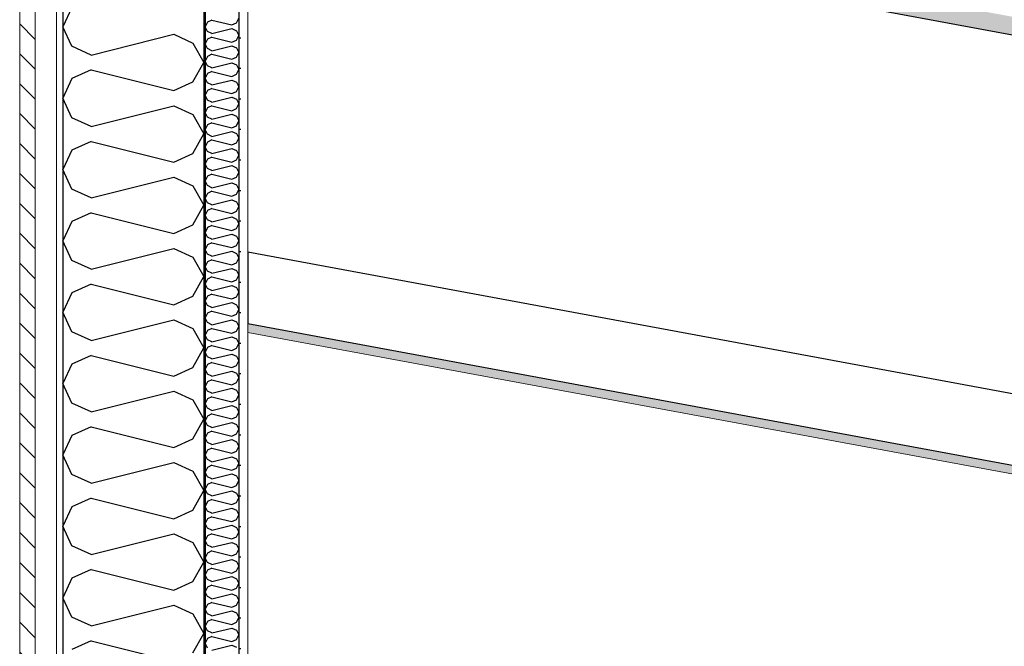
# Model space of a CAD drawing. Header units: millimetres. Extents: x -74465 to -41950, y 1470 to 14690.
# Tile 12 of 132: x -67838 to -66441, y 10655 to 11544. Entities that reach past the tile are written whole.
import ezdxf
from ezdxf.enums import TextEntityAlignment as Align

# ---------------------------------------------------------------- set-up
doc = ezdxf.new("R2010")
doc.units = ezdxf.units.MM
doc.header["$LTSCALE"] = 0.5
doc.header["$MEASUREMENT"] = 0
for name, pattern in [('Akselinje', [1500, 1000, -200, 100, -200]), ('PLINE', [0]), ('Wipeout_Contour', [2000, 0, -2000])]:
    doc.linetypes.add(name, pattern=pattern)
for name, color, linetype in [('231- Bærende yttervegger (Skravur)(Nye konstruksjoner)', 7, 'Continuous'), ('231- Bærende yttervegger(Nye konstruksjoner)', 7, 'Continuous'), ('256- Faste himlinger og overflatebehandling (Skravur)(Nye konstruksjoner)', 7, 'Continuous'), ('256- Faste himlinger og overflatebehandling(Nye konstruksjoner)', 7, 'Continuous'), ('261- Primærkonstruksjon (tak) (Skravur)(Nye konstruksjoner)', 7, 'Continuous'), ('261- Primærkonstruksjon (tak)(Nye konstruksjoner)', 7, 'Continuous'), ('82-- Modullinjer', 7, 'Continuous')]:
    doc.layers.add(name, color=color, linetype=linetype)
doc.layers.add('235- Utvendig kledning og overflate(Nye konstruksjoner)', color=7, linetype='Continuous', lineweight=0)
doc.layers.add('236- Innvendig kledning og overflate(Nye konstruksjoner)', color=7, linetype='Continuous', lineweight=0)
doc.styles.add('GENERATED_STYLE_1', font='arial.ttf')
pattern_1 = [(0, (0, 0), (0, 43.30127), [0, -25]), (0, (12.5, 21.65), (0, 43.30127), [0, -25])]

# ---------------------------------------------------------------- blocks, each defined once
blk = doc.blocks.new('*X14')
at = {"layer": '231- Bærende yttervegger (Skravur)(Nye konstruksjoner)', "linetype": 'PLINE'}
for p, q in [((-67571.4, 11540.2), (-67574.6, 11533.6)), ((-67571.4, 11527), (-67574.6, 11533.6)), ((-67564.9, 11543.2), (-67571.4, 11540.2)), ((-67564.9, 11543.2), (-67536.8, 11536.2)), ((-67536.8, 11536.2), (-67530.3, 11539.1)), ((-67530.3, 11539.1), (-67526.6, 11545.7)), ((-67564.9, 11524), (-67571.4, 11527)), ((-67564.9, 11518.9), (-67571.4, 11516)), ((-67564.9, 11524), (-67536.8, 11531.1)), ((-67564.9, 11518.9), (-67536.8, 11511.9)), ((-67536.8, 11531.1), (-67530.3, 11528.1)), ((-67530.3, 11528.1), (-67526.6, 11521.5)), ((-67530.3, 11514.8), (-67526.6, 11521.5)), ((-67571.4, 11516), (-67574.6, 11509.3)), ((-67571.4, 11502.7), (-67574.6, 11509.3)), ((-67564.9, 11499.7), (-67536.8, 11506.8)), ((-67536.8, 11511.9), (-67530.3, 11514.8)), ((-67536.8, 11506.8), (-67530.3, 11503.8)), ((-67571.4, 11491.7), (-67574.6, 11485)), ((-67564.9, 11499.7), (-67571.4, 11502.7)), ((-67564.9, 11494.6), (-67571.4, 11491.7)), ((-67564.9, 11494.6), (-67536.8, 11487.6)), ((-67536.8, 11487.6), (-67530.3, 11490.6)), ((-67530.3, 11503.8), (-67526.6, 11497.2)), ((-67530.3, 11490.6), (-67526.6, 11497.2)), ((-67571.4, 11478.4), (-67574.6, 11485)), ((-67564.9, 11475.5), (-67571.4, 11478.4)), ((-67564.9, 11475.5), (-67536.8, 11482.5)), ((-67536.8, 11482.5), (-67530.3, 11479.5)), ((-67530.3, 11479.5), (-67526.6, 11472.9)), ((-67571.4, 11467.4), (-67574.6, 11460.8)), ((-67564.9, 11470.4), (-67571.4, 11467.4)), ((-67564.9, 11470.4), (-67536.8, 11463.3)), ((-67536.8, 11463.3), (-67530.3, 11466.3)), ((-67530.3, 11466.3), (-67526.6, 11472.9)), ((-67571.4, 11454.1), (-67574.6, 11460.8)), ((-67564.9, 11451.2), (-67571.4, 11454.1)), ((-67564.9, 11451.2), (-67536.8, 11458.2)), ((-67536.8, 11458.2), (-67530.3, 11455.3)), ((-67530.3, 11455.3), (-67526.6, 11448.6)), ((-67530.3, 11442), (-67526.6, 11448.6)), ((-67571.4, 11443.1), (-67574.6, 11436.5)), ((-67571.4, 11429.8), (-67574.6, 11436.5)), ((-67564.9, 11446.1), (-67571.4, 11443.1)), ((-67564.9, 11446.1), (-67536.8, 11439)), ((-67536.8, 11439), (-67530.3, 11442)), ((-67564.9, 11426.9), (-67571.4, 11429.8)), ((-67564.9, 11421.8), (-67571.4, 11418.8)), ((-67564.9, 11426.9), (-67536.8, 11433.9)), ((-67564.9, 11421.8), (-67536.8, 11414.7)), ((-67536.8, 11433.9), (-67530.3, 11431)), ((-67530.3, 11431), (-67526.6, 11424.3)), ((-67530.3, 11417.7), (-67526.6, 11424.3)), ((-67571.4, 11418.8), (-67574.6, 11412.2)), ((-67571.4, 11405.6), (-67574.6, 11412.2)), ((-67564.9, 11402.6), (-67536.8, 11409.6)), ((-67536.8, 11414.7), (-67530.3, 11417.7)), ((-67536.8, 11409.6), (-67530.3, 11406.7)), ((-67530.3, 11406.7), (-67526.6, 11400.1)), ((-67571.4, 11394.5), (-67574.6, 11387.9)), ((-67564.9, 11402.6), (-67571.4, 11405.6)), ((-67564.9, 11397.5), (-67571.4, 11394.5)), ((-67564.9, 11397.5), (-67536.8, 11390.5)), ((-67536.8, 11390.5), (-67530.3, 11393.4)), ((-67530.3, 11393.4), (-67526.6, 11400.1)), ((-67571.4, 11381.3), (-67574.6, 11387.9)), ((-67564.9, 11378.3), (-67571.4, 11381.3)), ((-67564.9, 11378.3), (-67536.8, 11385.4)), ((-67536.8, 11385.4), (-67530.3, 11382.4)), ((-67530.3, 11382.4), (-67526.6, 11375.8)), ((-67571.4, 11370.3), (-67574.6, 11363.6)), ((-67564.9, 11373.2), (-67571.4, 11370.3)), ((-67564.9, 11373.2), (-67536.8, 11366.2)), ((-67536.8, 11366.2), (-67530.3, 11369.1)), ((-67530.3, 11369.1), (-67526.6, 11375.8)), ((-67571.4, 11357), (-67574.6, 11363.6)), ((-67564.9, 11354), (-67571.4, 11357)), ((-67564.9, 11354), (-67536.8, 11361.1)), ((-67536.8, 11361.1), (-67530.3, 11358.1)), ((-67530.3, 11358.1), (-67526.6, 11351.5)), ((-67530.3, 11344.9), (-67526.6, 11351.5)), ((-67571.4, 11346), (-67574.6, 11339.4)), ((-67571.4, 11332.7), (-67574.6, 11339.4)), ((-67564.9, 11348.9), (-67571.4, 11346)), ((-67564.9, 11348.9), (-67536.8, 11341.9)), ((-67536.8, 11341.9), (-67530.3, 11344.9)), ((-67564.9, 11329.8), (-67571.4, 11332.7)), ((-67564.9, 11324.7), (-67571.4, 11321.7)), ((-67564.9, 11329.8), (-67536.8, 11336.8)), ((-67564.9, 11324.7), (-67536.8, 11317.6)), ((-67536.8, 11336.8), (-67530.3, 11333.8)), ((-67530.3, 11333.8), (-67526.6, 11327.2)), ((-67530.3, 11320.6), (-67526.6, 11327.2)), ((-67571.4, 11321.7), (-67574.6, 11315.1)), ((-67571.4, 11308.4), (-67574.6, 11315.1)), ((-67564.9, 11305.5), (-67536.8, 11312.5)), ((-67536.8, 11317.6), (-67530.3, 11320.6)), ((-67536.8, 11312.5), (-67530.3, 11309.6)), ((-67530.3, 11309.6), (-67526.6, 11302.9)), ((-67571.4, 11297.4), (-67574.6, 11290.8)), ((-67564.9, 11305.5), (-67571.4, 11308.4)), ((-67564.9, 11300.4), (-67571.4, 11297.4)), ((-67564.9, 11300.4), (-67536.8, 11293.3)), ((-67536.8, 11293.3), (-67530.3, 11296.3)), ((-67530.3, 11296.3), (-67526.6, 11302.9)), ((-67571.4, 11284.2), (-67574.6, 11290.8)), ((-67564.9, 11281.2), (-67571.4, 11284.2)), ((-67564.9, 11281.2), (-67536.8, 11288.2)), ((-67536.8, 11288.2), (-67530.3, 11285.3)), ((-67530.3, 11285.3), (-67526.6, 11278.7)), ((-67571.4, 11273.1), (-67574.6, 11266.5)), ((-67564.9, 11276.1), (-67571.4, 11273.1)), ((-67564.9, 11276.1), (-67536.8, 11269.1)), ((-67536.8, 11269.1), (-67530.3, 11272)), ((-67530.3, 11272), (-67526.6, 11278.7)), ((-67571.4, 11259.9), (-67574.6, 11266.5)), ((-67564.9, 11256.9), (-67571.4, 11259.9)), ((-67564.9, 11256.9), (-67536.8, 11264)), ((-67536.8, 11264), (-67530.3, 11261)), ((-67530.3, 11261), (-67526.6, 11254.4)), ((-67530.3, 11247.7), (-67526.6, 11254.4)), ((-67571.4, 11248.9), (-67574.6, 11242.2)), ((-67571.4, 11235.6), (-67574.6, 11242.2)), ((-67564.9, 11251.8), (-67571.4, 11248.9)), ((-67564.9, 11251.8), (-67536.8, 11244.8)), ((-67564.9, 11232.6), (-67536.8, 11239.7)), ((-67536.8, 11244.8), (-67530.3, 11247.7)), ((-67536.8, 11239.7), (-67530.3, 11236.7)), ((-67564.9, 11232.6), (-67571.4, 11235.6)), ((-67564.9, 11227.5), (-67571.4, 11224.6)), ((-67564.9, 11227.5), (-67536.8, 11220.5)), ((-67530.3, 11236.7), (-67526.6, 11230.1)), ((-67530.3, 11223.5), (-67526.6, 11230.1)), ((-67571.4, 11224.6), (-67574.6, 11217.9)), ((-67571.4, 11211.3), (-67574.6, 11217.9)), ((-67564.9, 11208.4), (-67571.4, 11211.3)), ((-67564.9, 11208.4), (-67536.8, 11215.4)), ((-67536.8, 11220.5), (-67530.3, 11223.5)), ((-67536.8, 11215.4), (-67530.3, 11212.4)), ((-67530.3, 11212.4), (-67526.6, 11205.8)), ((-67571.4, 11200.3), (-67574.6, 11193.7)), ((-67564.9, 11203.3), (-67571.4, 11200.3)), ((-67564.9, 11203.3), (-67536.8, 11196.2)), ((-67536.8, 11196.2), (-67530.3, 11199.2)), ((-67530.3, 11199.2), (-67526.6, 11205.8)), ((-67571.4, 11187), (-67574.6, 11193.7)), ((-67564.9, 11184.1), (-67571.4, 11187)), ((-67564.9, 11184.1), (-67536.8, 11191.1)), ((-67536.8, 11191.1), (-67530.3, 11188.2)), ((-67530.3, 11188.2), (-67526.6, 11181.5)), ((-67571.4, 11176), (-67574.6, 11169.4)), ((-67571.4, 11162.8), (-67574.6, 11169.4)), ((-67564.9, 11179), (-67571.4, 11176)), ((-67564.9, 11179), (-67536.8, 11171.9)), ((-67536.8, 11171.9), (-67530.3, 11174.9)), ((-67530.3, 11174.9), (-67526.6, 11181.5)), ((-67564.9, 11159.8), (-67571.4, 11162.8)), ((-67564.9, 11159.8), (-67536.8, 11166.8)), ((-67536.8, 11166.8), (-67530.3, 11163.9)), ((-67530.3, 11163.9), (-67526.6, 11157.2)), ((-67530.3, 11150.6), (-67526.6, 11157.2)), ((-67571.4, 11151.7), (-67574.6, 11145.1)), ((-67571.4, 11138.5), (-67574.6, 11145.1)), ((-67564.9, 11154.7), (-67571.4, 11151.7)), ((-67564.9, 11154.7), (-67536.8, 11147.7)), ((-67564.9, 11135.5), (-67536.8, 11142.6)), ((-67536.8, 11147.7), (-67530.3, 11150.6)), ((-67536.8, 11142.6), (-67530.3, 11139.6)), ((-67571.4, 11127.5), (-67574.6, 11120.8)), ((-67564.9, 11135.5), (-67571.4, 11138.5)), ((-67564.9, 11130.4), (-67571.4, 11127.5)), ((-67564.9, 11130.4), (-67536.8, 11123.4)), ((-67530.3, 11139.6), (-67526.6, 11133)), ((-67530.3, 11126.3), (-67526.6, 11133)), ((-67571.4, 11114.2), (-67574.6, 11120.8)), ((-67564.9, 11111.2), (-67571.4, 11114.2)), ((-67564.9, 11111.2), (-67536.8, 11118.3)), ((-67536.8, 11123.4), (-67530.3, 11126.3)), ((-67536.8, 11118.3), (-67530.3, 11115.3)), ((-67530.3, 11115.3), (-67526.6, 11108.7)), ((-67571.4, 11103.2), (-67574.6, 11096.5)), ((-67564.9, 11106.1), (-67571.4, 11103.2)), ((-67564.9, 11106.1), (-67536.8, 11099.1)), ((-67536.8, 11099.1), (-67530.3, 11102.1)), ((-67530.3, 11102.1), (-67526.6, 11108.7)), ((-67571.4, 11089.9), (-67574.6, 11096.5)), ((-67564.9, 11087), (-67571.4, 11089.9)), ((-67564.9, 11087), (-67536.8, 11094)), ((-67536.8, 11094), (-67530.3, 11091)), ((-67530.3, 11091), (-67526.6, 11084.4)), ((-67571.4, 11078.9), (-67574.6, 11072.3)), ((-67571.4, 11065.6), (-67574.6, 11072.3)), ((-67564.9, 11081.9), (-67571.4, 11078.9)), ((-67564.9, 11081.9), (-67536.8, 11074.8)), ((-67536.8, 11074.8), (-67530.3, 11077.8)), ((-67530.3, 11077.8), (-67526.6, 11084.4)), ((-67564.9, 11062.7), (-67571.4, 11065.6)), ((-67564.9, 11062.7), (-67536.8, 11069.7)), ((-67536.8, 11069.7), (-67530.3, 11066.8)), ((-67530.3, 11066.8), (-67526.6, 11060.1)), ((-67530.3, 11053.5), (-67526.6, 11060.1)), ((-67571.4, 11054.6), (-67574.6, 11048)), ((-67571.4, 11041.3), (-67574.6, 11048)), ((-67564.9, 11057.6), (-67571.4, 11054.6)), ((-67564.9, 11057.6), (-67536.8, 11050.5)), ((-67564.9, 11038.4), (-67536.8, 11045.4)), ((-67536.8, 11050.5), (-67530.3, 11053.5)), ((-67536.8, 11045.4), (-67530.3, 11042.5)), ((-67571.4, 11030.3), (-67574.6, 11023.7)), ((-67564.9, 11038.4), (-67571.4, 11041.3)), ((-67564.9, 11033.3), (-67571.4, 11030.3)), ((-67564.9, 11033.3), (-67536.8, 11026.2)), ((-67530.3, 11042.5), (-67526.6, 11035.8)), ((-67530.3, 11029.2), (-67526.6, 11035.8)), ((-67571.4, 11017.1), (-67574.6, 11023.7)), ((-67564.9, 11014.1), (-67571.4, 11017.1)), ((-67564.9, 11014.1), (-67536.8, 11021.1)), ((-67536.8, 11026.2), (-67530.3, 11029.2)), ((-67536.8, 11021.1), (-67530.3, 11018.2)), ((-67530.3, 11018.2), (-67526.6, 11011.6)), ((-67571.4, 11006), (-67574.6, 10999.4)), ((-67564.9, 11009), (-67571.4, 11006)), ((-67564.9, 11009), (-67536.8, 11002)), ((-67536.8, 11002), (-67530.3, 11004.9)), ((-67530.3, 11004.9), (-67526.6, 11011.6)), ((-67571.4, 10992.8), (-67574.6, 10999.4)), ((-67564.9, 10989.8), (-67571.4, 10992.8)), ((-67564.9, 10989.8), (-67536.8, 10996.9)), ((-67536.8, 10996.9), (-67530.3, 10993.9)), ((-67530.3, 10993.9), (-67526.6, 10987.3)), ((-67571.4, 10981.8), (-67574.6, 10975.1)), ((-67571.4, 10968.5), (-67574.6, 10975.1)), ((-67564.9, 10984.7), (-67571.4, 10981.8)), ((-67564.9, 10984.7), (-67536.8, 10977.7)), ((-67536.8, 10977.7), (-67530.3, 10980.6)), ((-67530.3, 10980.6), (-67526.6, 10987.3)), ((-67564.9, 10965.5), (-67571.4, 10968.5)), ((-67564.9, 10960.4), (-67571.4, 10957.5)), ((-67564.9, 10965.5), (-67536.8, 10972.6)), ((-67564.9, 10960.4), (-67536.8, 10953.4)), ((-67536.8, 10972.6), (-67530.3, 10969.6)), ((-67530.3, 10969.6), (-67526.6, 10963)), ((-67530.3, 10956.4), (-67526.6, 10963)), ((-67571.4, 10957.5), (-67574.6, 10950.9)), ((-67571.4, 10944.2), (-67574.6, 10950.9)), ((-67564.9, 10941.3), (-67536.8, 10948.3)), ((-67536.8, 10953.4), (-67530.3, 10956.4)), ((-67536.8, 10948.3), (-67530.3, 10945.3)), ((-67571.4, 10933.2), (-67574.6, 10926.6)), ((-67564.9, 10941.3), (-67571.4, 10944.2)), ((-67564.9, 10936.2), (-67571.4, 10933.2)), ((-67564.9, 10936.2), (-67536.8, 10929.1)), ((-67536.8, 10929.1), (-67530.3, 10932.1)), ((-67530.3, 10945.3), (-67526.6, 10938.7)), ((-67530.3, 10932.1), (-67526.6, 10938.7)), ((-67571.4, 10919.9), (-67574.6, 10926.6)), ((-67564.9, 10917), (-67571.4, 10919.9)), ((-67564.9, 10917), (-67536.8, 10924)), ((-67536.8, 10924), (-67530.3, 10921.1)), ((-67530.3, 10921.1), (-67526.6, 10914.4)), ((-67571.4, 10908.9), (-67574.6, 10902.3)), ((-67564.9, 10911.9), (-67571.4, 10908.9)), ((-67564.9, 10911.9), (-67536.8, 10904.8)), ((-67536.8, 10904.8), (-67530.3, 10907.8)), ((-67530.3, 10907.8), (-67526.6, 10914.4)), ((-67571.4, 10895.7), (-67574.6, 10902.3)), ((-67564.9, 10892.7), (-67571.4, 10895.7)), ((-67564.9, 10892.7), (-67536.8, 10899.7)), ((-67536.8, 10899.7), (-67530.3, 10896.8)), ((-67530.3, 10896.8), (-67526.6, 10890.2)), ((-67530.3, 10883.5), (-67526.6, 10890.2)), ((-67571.4, 10884.6), (-67574.6, 10878)), ((-67571.4, 10871.4), (-67574.6, 10878)), ((-67564.9, 10887.6), (-67571.4, 10884.6)), ((-67564.9, 10887.6), (-67536.8, 10880.6)), ((-67536.8, 10880.6), (-67530.3, 10883.5)), ((-67564.9, 10868.4), (-67571.4, 10871.4)), ((-67564.9, 10863.3), (-67571.4, 10860.4)), ((-67564.9, 10868.4), (-67536.8, 10875.5)), ((-67564.9, 10863.3), (-67536.8, 10856.3)), ((-67536.8, 10875.5), (-67530.3, 10872.5)), ((-67530.3, 10872.5), (-67526.6, 10865.9)), ((-67530.3, 10859.2), (-67526.6, 10865.9)), ((-67571.4, 10860.4), (-67574.6, 10853.7)), ((-67571.4, 10847.1), (-67574.6, 10853.7)), ((-67564.9, 10844.1), (-67536.8, 10851.2)), ((-67536.8, 10856.3), (-67530.3, 10859.2)), ((-67536.8, 10851.2), (-67530.3, 10848.2)), ((-67530.3, 10848.2), (-67526.6, 10841.6)), ((-67571.4, 10836.1), (-67574.6, 10829.4)), ((-67564.9, 10844.1), (-67571.4, 10847.1)), ((-67564.9, 10839), (-67571.4, 10836.1)), ((-67564.9, 10839), (-67536.8, 10832)), ((-67536.8, 10832), (-67530.3, 10835)), ((-67530.3, 10835), (-67526.6, 10841.6)), ((-67571.4, 10822.8), (-67574.6, 10829.4)), ((-67564.9, 10819.9), (-67571.4, 10822.8)), ((-67564.9, 10819.9), (-67536.8, 10826.9)), ((-67536.8, 10826.9), (-67530.3, 10823.9)), ((-67530.3, 10823.9), (-67526.6, 10817.3)), ((-67571.4, 10811.8), (-67574.6, 10805.2)), ((-67564.9, 10814.8), (-67571.4, 10811.8)), ((-67564.9, 10814.8), (-67536.8, 10807.7)), ((-67536.8, 10807.7), (-67530.3, 10810.7)), ((-67530.3, 10810.7), (-67526.6, 10817.3)), ((-67571.4, 10798.5), (-67574.6, 10805.2)), ((-67564.9, 10795.6), (-67571.4, 10798.5)), ((-67564.9, 10795.6), (-67536.8, 10802.6)), ((-67536.8, 10802.6), (-67530.3, 10799.7)), ((-67530.3, 10799.7), (-67526.6, 10793)), ((-67530.3, 10786.4), (-67526.6, 10793)), ((-67571.4, 10787.5), (-67574.6, 10780.9)), ((-67571.4, 10774.3), (-67574.6, 10780.9)), ((-67564.9, 10790.5), (-67571.4, 10787.5)), ((-67564.9, 10790.5), (-67536.8, 10783.4)), ((-67536.8, 10783.4), (-67530.3, 10786.4)), ((-67564.9, 10771.3), (-67571.4, 10774.3)), ((-67564.9, 10766.2), (-67571.4, 10763.2)), ((-67564.9, 10771.3), (-67536.8, 10778.3)), ((-67564.9, 10766.2), (-67536.8, 10759.2)), ((-67536.8, 10778.3), (-67530.3, 10775.4)), ((-67530.3, 10775.4), (-67526.6, 10768.7)), ((-67530.3, 10762.1), (-67526.6, 10768.7)), ((-67571.4, 10763.2), (-67574.6, 10756.6)), ((-67571.4, 10750), (-67574.6, 10756.6)), ((-67564.9, 10747), (-67536.8, 10754.1)), ((-67536.8, 10759.2), (-67530.3, 10762.1)), ((-67536.8, 10754.1), (-67530.3, 10751.1)), ((-67530.3, 10751.1), (-67526.6, 10744.5)), ((-67571.4, 10739), (-67574.6, 10732.3)), ((-67564.9, 10747), (-67571.4, 10750)), ((-67564.9, 10741.9), (-67571.4, 10739)), ((-67564.9, 10741.9), (-67536.8, 10734.9)), ((-67536.8, 10734.9), (-67530.3, 10737.8)), ((-67530.3, 10737.8), (-67526.6, 10744.5)), ((-67571.4, 10725.7), (-67574.6, 10732.3)), ((-67564.9, 10722.7), (-67571.4, 10725.7)), ((-67564.9, 10722.7), (-67536.8, 10729.8)), ((-67536.8, 10729.8), (-67530.3, 10726.8)), ((-67530.3, 10726.8), (-67526.6, 10720.2)), ((-67571.4, 10714.7), (-67574.6, 10708)), ((-67564.9, 10717.6), (-67571.4, 10714.7)), ((-67564.9, 10717.6), (-67536.8, 10710.6)), ((-67536.8, 10710.6), (-67530.3, 10713.6)), ((-67530.3, 10713.6), (-67526.6, 10720.2)), ((-67571.4, 10701.4), (-67574.6, 10708)), ((-67564.9, 10698.5), (-67571.4, 10701.4)), ((-67564.9, 10698.5), (-67536.8, 10705.5)), ((-67536.8, 10705.5), (-67530.3, 10702.5)), ((-67530.3, 10702.5), (-67526.6, 10695.9)), ((-67530.3, 10689.3), (-67526.6, 10695.9)), ((-67571.4, 10690.4), (-67574.6, 10683.8)), ((-67571.4, 10677.1), (-67574.6, 10683.8)), ((-67564.9, 10693.3), (-67571.4, 10690.4)), ((-67564.9, 10693.3), (-67536.8, 10686.3)), ((-67564.9, 10674.2), (-67536.8, 10681.2)), ((-67536.8, 10686.3), (-67530.3, 10689.3)), ((-67536.8, 10681.2), (-67530.3, 10678.3)), ((-67564.9, 10674.2), (-67571.4, 10677.1)), ((-67564.9, 10669.1), (-67571.4, 10666.1)), ((-67564.9, 10669.1), (-67536.8, 10662)), ((-67530.3, 10678.3), (-67526.6, 10671.6)), ((-67530.3, 10665), (-67526.6, 10671.6)), ((-67571.4, 10666.1), (-67574.6, 10659.5)), ((-67571.4, 10652.8), (-67574.6, 10659.5)), ((-67564.9, 10649.9), (-67536.8, 10656.9)), ((-67536.8, 10662), (-67530.3, 10665)), ((-67536.8, 10656.9), (-67530.3, 10654))]:
    blk.add_line(p, q, dxfattribs=at)
blk = doc.blocks.new('*X16')
at = {"layer": '231- Bærende yttervegger (Skravur)(Nye konstruksjoner)', "linetype": 'PLINE'}
for p, q in [((-67763.5, 11561.2), (-67776.6, 11533.6)), ((-67763.5, 11506), (-67776.6, 11533.6)), ((-67736.4, 11493.6), (-67619.1, 11523)), ((-67619.1, 11523), (-67592, 11510.6)), ((-67736.4, 11493.6), (-67763.5, 11506)), ((-67592, 11510.6), (-67576.6, 11483)), ((-67592, 11455.4), (-67576.6, 11483)), ((-67736.4, 11472.4), (-67763.5, 11460.1)), ((-67736.4, 11472.4), (-67619.1, 11443.1)), ((-67763.5, 11460.1), (-67776.6, 11432.4)), ((-67619.1, 11443.1), (-67592, 11455.4)), ((-67763.5, 11404.8), (-67776.6, 11432.4)), ((-67736.4, 11392.5), (-67619.1, 11421.8)), ((-67619.1, 11421.8), (-67592, 11409.5)), ((-67592, 11409.5), (-67576.6, 11381.8)), ((-67736.4, 11392.5), (-67763.5, 11404.8)), ((-67592, 11354.2), (-67576.6, 11381.8)), ((-67736.4, 11371.2), (-67763.5, 11358.9)), ((-67736.4, 11371.2), (-67619.1, 11341.9)), ((-67763.5, 11358.9), (-67776.6, 11331.3)), ((-67619.1, 11341.9), (-67592, 11354.2)), ((-67763.5, 11303.6), (-67776.6, 11331.3)), ((-67736.4, 11291.3), (-67619.1, 11320.6)), ((-67619.1, 11320.6), (-67592, 11308.3)), ((-67736.4, 11291.3), (-67763.5, 11303.6)), ((-67592, 11308.3), (-67576.6, 11280.7)), ((-67736.4, 11270), (-67763.5, 11257.7)), ((-67736.4, 11270), (-67619.1, 11240.7)), ((-67592, 11253), (-67576.6, 11280.7)), ((-67763.5, 11257.7), (-67776.6, 11230.1)), ((-67619.1, 11240.7), (-67592, 11253)), ((-67763.5, 11202.5), (-67776.6, 11230.1)), ((-67736.4, 11190.1), (-67619.1, 11219.5)), ((-67619.1, 11219.5), (-67592, 11207.1)), ((-67736.4, 11190.1), (-67763.5, 11202.5)), ((-67592, 11207.1), (-67576.6, 11179.5)), ((-67592, 11151.9), (-67576.6, 11179.5)), ((-67763.5, 11156.5), (-67776.6, 11128.9)), ((-67736.4, 11168.9), (-67763.5, 11156.5)), ((-67736.4, 11168.9), (-67619.1, 11139.5)), ((-67619.1, 11139.5), (-67592, 11151.9)), ((-67763.5, 11101.3), (-67776.6, 11128.9)), ((-67736.4, 11089), (-67619.1, 11118.3)), ((-67619.1, 11118.3), (-67592, 11106)), ((-67736.4, 11089), (-67763.5, 11101.3)), ((-67592, 11106), (-67576.6, 11078.3)), ((-67592, 11050.7), (-67576.6, 11078.3)), ((-67736.4, 11067.7), (-67763.5, 11055.4)), ((-67736.4, 11067.7), (-67619.1, 11038.4)), ((-67763.5, 11055.4), (-67776.6, 11027.7)), ((-67619.1, 11038.4), (-67592, 11050.7)), ((-67763.5, 11000.1), (-67776.6, 11027.7)), ((-67736.4, 10987.8), (-67619.1, 11017.1)), ((-67619.1, 11017.1), (-67592, 11004.8)), ((-67592, 11004.8), (-67576.6, 10977.2)), ((-67736.4, 10987.8), (-67763.5, 11000.1)), ((-67592, 10949.5), (-67576.6, 10977.2)), ((-67736.4, 10966.5), (-67763.5, 10954.2)), ((-67736.4, 10966.5), (-67619.1, 10937.2)), ((-67763.5, 10954.2), (-67776.6, 10926.6)), ((-67619.1, 10937.2), (-67592, 10949.5)), ((-67763.5, 10898.9), (-67776.6, 10926.6)), ((-67736.4, 10886.6), (-67619.1, 10915.9)), ((-67619.1, 10915.9), (-67592, 10903.6)), ((-67736.4, 10886.6), (-67763.5, 10898.9)), ((-67592, 10903.6), (-67576.6, 10876)), ((-67736.4, 10865.4), (-67763.5, 10853)), ((-67736.4, 10865.4), (-67619.1, 10836)), ((-67592, 10848.4), (-67576.6, 10876)), ((-67763.5, 10853), (-67776.6, 10825.4)), ((-67619.1, 10836), (-67592, 10848.4)), ((-67763.5, 10797.8), (-67776.6, 10825.4)), ((-67736.4, 10785.4), (-67619.1, 10814.8)), ((-67619.1, 10814.8), (-67592, 10802.4)), ((-67736.4, 10785.4), (-67763.5, 10797.8)), ((-67592, 10802.4), (-67576.6, 10774.8)), ((-67592, 10747.2), (-67576.6, 10774.8)), ((-67763.5, 10751.9), (-67776.6, 10724.2)), ((-67736.4, 10764.2), (-67763.5, 10751.9)), ((-67736.4, 10764.2), (-67619.1, 10734.9)), ((-67619.1, 10734.9), (-67592, 10747.2)), ((-67763.5, 10696.6), (-67776.6, 10724.2)), ((-67736.4, 10684.3), (-67619.1, 10713.6)), ((-67619.1, 10713.6), (-67592, 10701.3)), ((-67736.4, 10684.3), (-67763.5, 10696.6)), ((-67592, 10701.3), (-67576.6, 10673.6)), ((-67592, 10646), (-67576.6, 10673.6)), ((-67736.4, 10663), (-67763.5, 10650.7)), ((-67736.4, 10663), (-67619.1, 10633.7))]:
    blk.add_line(p, q, dxfattribs=at)
blk = doc.blocks.new('Standard grid marker[5]', base_point=(-67576.6, 14189.9))
at = {"layer": '82-- Modullinjer', "linetype": 'Akselinje'}
blk.add_line((-67576.6, 13989.9), (-67576.6, 2170), dxfattribs=at)
at = {"layer": '82-- Modullinjer', "style": 'GENERATED_STYLE_1'}
for tag, p in [('AC_MarkerText_1_0', (-67576.6, 14527.4)), ('AC_MarkerText_1_1', (-67576.6, 1807.5))]:
    blk.add_attdef(tag, text='', height=175, rotation=360, dxfattribs=at).set_placement(p, align=Align.TOP_CENTER)

msp = doc.modelspace()

# ---------------------------------------------------------------- hatches: boundary and pattern name
at = {"layer": '231- Bærende yttervegger (Skravur)(Nye konstruksjoner)', "linetype": 'Continuous'}
h = msp.add_hatch(dxfattribs=at)
h.set_pattern_fill('Prikker_tett', color=256, style=0, pattern_type=2)
h.set_pattern_definition(pattern_1)
h.paths.add_polyline_path([(-67785.6, 11720), (-67785.6, 9740), (-67776.6, 9740), (-67776.6, 11720)])
msp.add_hatch(color=256, dxfattribs=at).paths.add_polyline_path([(-67574.6, 11720), (-67576.6, 11720), (-67576.6, 9740), (-67574.6, 9740)])
h = msp.add_hatch(dxfattribs=at)
h.set_pattern_fill('Prikker_tett', color=256, style=0, pattern_type=2)
h.set_pattern_definition(pattern_1)
h.paths.add_polyline_path([(-67514.1, 11720), (-67526.6, 11720), (-67526.6, 9740), (-67514.1, 9740)])
at = {"layer": '256- Faste himlinger og overflatebehandling (Skravur)(Nye konstruksjoner)', "linetype": 'Continuous'}
h = msp.add_hatch(dxfattribs=at)
h.set_pattern_fill('Gips', color=256, style=0, pattern_type=2)
h.set_pattern_definition([(349.5, (0, 0), (15.78206, 85.15237), [0, -50]), (349.5, (32.47, 38.02), (15.78206, 85.15237), [0, -50])])
h.paths.add_polyline_path([(-67514.1, 11100.4), (-61901.6, 10060.2), (-61901.6, 10072.9), (-67514.1, 11113.1)])
at = {"layer": '261- Primærkonstruksjon (tak) (Skravur)(Nye konstruksjoner)', "linetype": 'Continuous'}
h = msp.add_hatch(dxfattribs=at)
h.set_pattern_fill('Prikker_tett', color=256, style=0, pattern_type=2)
h.set_pattern_definition(pattern_1)
h.paths.add_polyline_path([(-61126.6, 10564.9), (-67556.6, 11756.7), (-67556.6, 11731.2), (-61126.6, 10539.5)])

# ---------------------------------------------------------------- linework, layer by layer
at = {"layer": '231- Bærende yttervegger(Nye konstruksjoner)', "linetype": 'PLINE'}
for p, q in [((-67776.6, 11720), (-67776.6, 9740)), ((-67576.6, 11720), (-67576.6, 9740)), ((-67574.6, 11720), (-67574.6, 9740)), ((-67526.6, 11720), (-67526.6, 9740))]:
    msp.add_line(p, q, dxfattribs=at)
at = {"layer": '235- Utvendig kledning og overflate(Nye konstruksjoner)', "linetype": 'PLINE', "flags": 128}
msp.add_lwpolyline([(-67837.6, 11720), (-67837.6, 9747), (-67837.6, 9740)], dxfattribs=at)
at = {"layer": '236- Innvendig kledning og overflate(Nye konstruksjoner)', "linetype": 'PLINE'}
for p, q in [((-67514.1, 11720), (-67514.1, 11214.8)), ((-67514.1, 11113.1), (-67514.1, 11100.4)), ((-67514.1, 11100.4), (-61901.6, 10060.2)), ((-67514.1, 11100.4), (-67514.1, 9740))]:
    msp.add_line(p, q, dxfattribs=at)
at = {"layer": '256- Faste himlinger og overflatebehandling(Nye konstruksjoner)', "linetype": 'PLINE'}
for p, q in [((-67514.1, 11214.8), (-67514.1, 11113.1)), ((-67514.1, 11214.8), (-61901.6, 10174.6)), ((-67514.1, 11113.1), (-61901.6, 10072.9))]:
    msp.add_line(p, q, dxfattribs=at)
at = {"layer": '261- Primærkonstruksjon (tak)(Nye konstruksjoner)', "linetype": 'PLINE'}
msp.add_line((-67576.6, 11734.9), (-61901.6, 10683.1), dxfattribs=at)

# ---------------------------------------------------------------- block references
at = {"layer": '231- Bærende yttervegger(Nye konstruksjoner)'}
for name in ['*X16', '*X14']:
    msp.add_blockref(name, (0, 0), dxfattribs=at)

# ---------------------------------------------------------------- next in the draw order: wipeouts: each hides what was drawn before it
at = {"linetype": 'Wipeout_Contour', "ltscale": 274605.369799}
msp.add_wipeout([(-67785.6, 11720), (-67815.6, 11720), (-67815.6, 9740), (-67785.6, 9740)], dxfattribs=at).dxf.layer = '231- Bærende yttervegger (Skravur)(Nye konstruksjoner)'

# ---------------------------------------------------------------- next in the draw order: hatches: boundary and pattern name
at = {"layer": '231- Bærende yttervegger (Skravur)(Nye konstruksjoner)', "linetype": 'Continuous'}
h = msp.add_hatch(dxfattribs=at)
h.set_pattern_fill('Skrålinjer_1', color=256, style=0, pattern_type=2)
h.set_pattern_definition([(315, (0, 0), (21.213203, 21.213203), [])])
h.paths.add_polyline_path([(-67837.6, 9740), (-67815.6, 9740), (-67815.6, 11720), (-67837.6, 11720)])

# ---------------------------------------------------------------- next in the draw order: linework, layer by layer
at = {"layer": '235- Utvendig kledning og overflate(Nye konstruksjoner)', "linetype": 'PLINE'}
for p, q in [((-67815.6, 11720), (-67815.6, 9740)), ((-67785.6, 11720), (-67785.6, 9740))]:
    msp.add_line(p, q, dxfattribs=at)

# ---------------------------------------------------------------- next in the draw order: block references
at = {"layer": '82-- Modullinjer', "linetype": 'PLINE'}
msp.add_blockref('Standard grid marker[5]', (-67576.6, 14189.9), dxfattribs=at)

doc.saveas('drawing.dxf')
